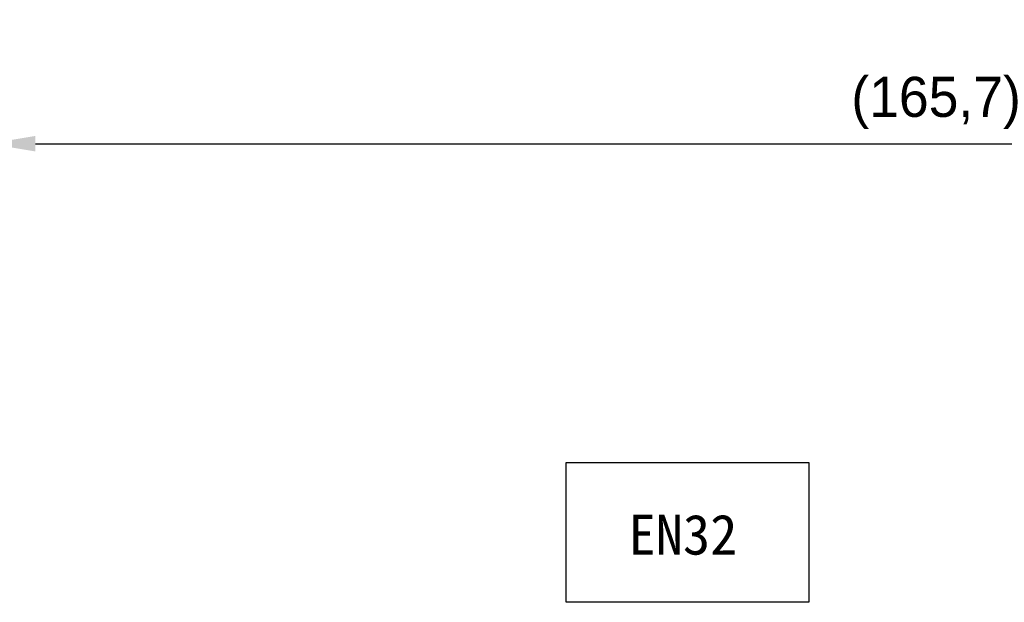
# Model space of a CAD drawing. Header units: millimetres. Extents: x 2293 to 4250, y -591 to 894.
# Tile 16 of 117: x 3464 to 3550, y 41 to 92. Entities that reach past the tile are written whole.
import ezdxf

# ---------------------------------------------------------------- set-up
doc = ezdxf.new("R2010")
doc.units = ezdxf.units.MM
doc.header["$PDSIZE"] = -1
doc.styles.add('仿宋', font='仿宋')
doc.dimstyles.new('ISO-25', dxfattribs={"dimtxt": 2.5, "dimasz": 2.5, "dimexe": 1.25, "dimexo": 0.625, "dimtad": 1, "dimtxsty": 'Standard', "dimcen": 2.5, "dimadec": 0, "dimazin": 0, "dimtfac": 1, "dimtmove": 0, "dimatfit": 3, "dimfxl": 1, "dimarcsym": 0})

# ---------------------------------------------------------------- blocks, each defined once
blk = doc.blocks.new('*D115')
at = {"color": 0, "lineweight": -2}
for p, q in [((3626.945, 160.206), (3626.945, 79.056)), ((3461.245, 125.206), (3461.245, 79.056)), ((3465.325, 81.056), (3622.865, 81.056))]:
    blk.add_line(p, q, dxfattribs=at)
at = {"color": 0}
for points in [[(3465.325, 81.736), (3465.325, 80.376), (3461.245, 81.056)], [(3622.865, 80.376), (3622.865, 81.736), (3626.945, 81.056)]]:
    blk.add_solid(points, dxfattribs=at)
at = {"layer": 'Defpoints', "color": 0}
for p in [(3626.945, 160.206), (3461.245, 125.206), (3626.945, 81.056)]:
    blk.add_point(p, dxfattribs=at)
at = {"color": 0, "insert": (3544.095, 84.622), "char_height": 3.5, "attachment_point": 5}
blk.add_mtext('(165,7)', dxfattribs=at)

msp = doc.modelspace()

# ---------------------------------------------------------------- linework, layer by layer
at = {"color": 1}
msp.add_lwpolyline([(3511.753, 53.199), (3532.96, 53.199), (3532.96, 40.978), (3511.753, 40.978)], close=True, dxfattribs=at)

# ---------------------------------------------------------------- texts
at = {"color": 1, "insert": (3517.19, 48.645), "char_height": 3.5, "width": 45.54865, "attachment_point": 1, "style": '仿宋'}
msp.add_mtext('EN32', dxfattribs=at)

# ---------------------------------------------------------------- dimensions: what is measured, and where the dimension line sits
at = {"color": 1}
dim = msp.add_linear_dim(base=(3626.945, 81.056), p1=(3461.245, 125.206), p2=(3626.945, 160.206), text='(<>)', dimstyle='ISO-25', override={"dimtxt": 3.5, "dimasz": 4.08, "dimexe": 2, "dimexo": 0, "dimgap": 1.524, "dimtih": 1, "dimtoh": 1, "dimdec": 1, "dimzin": 0, "dimtxsty": 'Standard', "dimadec": 2, "dimtzin": 0}, dxfattribs=at)
dim.commit()
dim.dimension.update_dxf_attribs({"geometry": '*D115', "text_midpoint": (3544.095, 81.056), "dimtype": 160})

doc.saveas('drawing.dxf')
